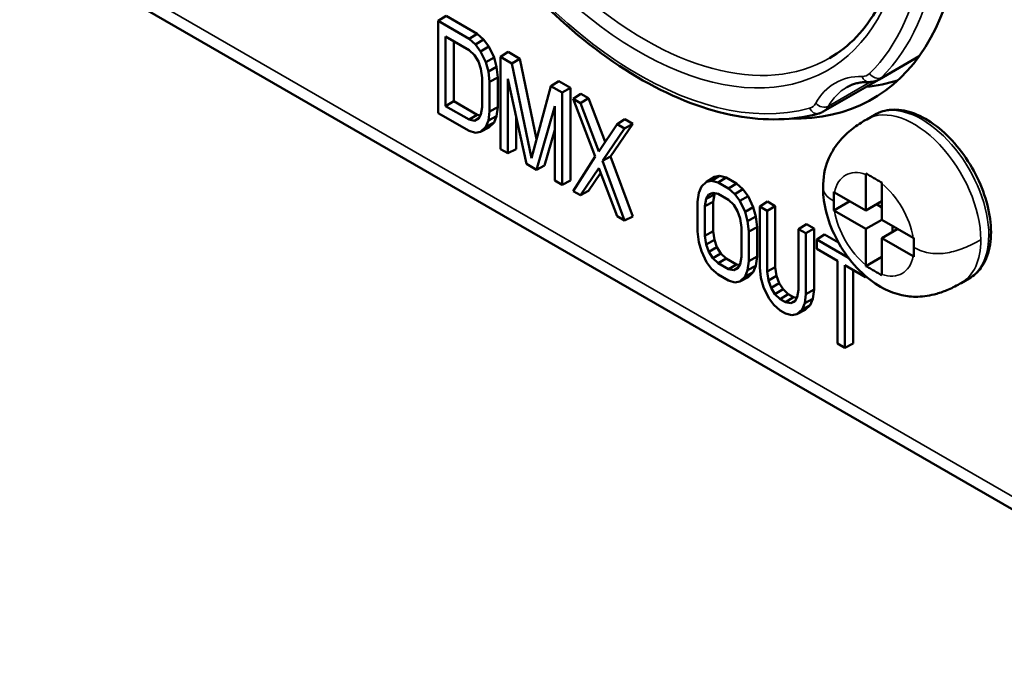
# Model space of a CAD drawing. Header units: millimetres. Extents: x 10 to 634, y 10 to 422.
# Tile 79 of 97: x 338 to 365, y 314 to 332. Entities that reach past the tile are written whole.
import ezdxf

# ---------------------------------------------------------------- set-up
doc = ezdxf.new("R2010")
doc.units = ezdxf.units.MM
doc.header["$LTSCALE"] = 2
doc.layers.add('Visible (ANSI)', color=7, linetype='Continuous', lineweight=50)
doc.layers.add('Visible Narrow (ANSI)', color=7, linetype='Continuous', lineweight=35)

msp = doc.modelspace()

# ---------------------------------------------------------------- linework, layer by layer
at = {"layer": 'Visible (ANSI)'}
for p, q in [((372.104, 314.424), (338.976, 333.55)), ((349.754, 331.734), (349.548, 331.602)), ((349.548, 331.602), (350.364, 331.13)), ((349.548, 329.165), (349.548, 331.602)), ((349.754, 331.734), (350.577, 331.259)), ((350.577, 331.259), (350.364, 331.13)), ((350.577, 331.259), (350.749, 331.108)), ((350.366, 330.829), (349.742, 331.189)), ((349.742, 331.189), (349.742, 329.352)), ((349.96, 331.064), (349.96, 329.478)), ((350.364, 331.13), (350.534, 330.98)), ((350.749, 331.108), (350.534, 330.98)), ((350.534, 330.98), (350.67, 330.799)), ((350.749, 331.108), (350.886, 330.924)), ((350.505, 330.696), (350.366, 330.829)), ((350.886, 330.924), (350.67, 330.799)), ((350.67, 330.799), (350.806, 330.514)), ((350.886, 330.924), (351.023, 330.636)), ((351.4, 330.784), (351.193, 330.651)), ((351.4, 330.784), (351.709, 330.605)), ((350.61, 330.53), (350.505, 330.696)), ((350.679, 330.332), (350.61, 330.53)), ((351.023, 330.636), (350.806, 330.514)), ((350.806, 330.514), (350.874, 330.267)), ((351.023, 330.636), (351.091, 330.388)), ((351.193, 330.651), (351.492, 330.479)), ((351.193, 328.215), (351.193, 330.651)), ((351.709, 330.605), (351.492, 330.479)), ((351.492, 330.479), (352.011, 327.973)), ((351.709, 330.605), (352.148, 328.479)), ((361.205, 330.056), (362.267, 330.669)), ((350.713, 330.102), (350.679, 330.332)), ((351.091, 330.388), (350.874, 330.267)), ((350.874, 330.267), (350.908, 329.988)), ((351.091, 330.388), (351.126, 330.108)), ((350.713, 329.319), (350.713, 330.102)), ((351.126, 330.108), (350.908, 329.988)), ((350.908, 329.988), (350.908, 329.208)), ((351.126, 330.108), (351.126, 329.326)), ((351.388, 330.07), (351.388, 328.102)), ((351.878, 327.82), (351.388, 330.07)), ((352.737, 330.012), (352.529, 329.88)), ((352.737, 330.012), (353.046, 329.833)), ((361.205, 330.056), (359.73, 329.204)), ((352.011, 327.973), (352.529, 329.88)), ((352.529, 329.88), (352.828, 329.708)), ((353.046, 329.833), (352.828, 329.708)), ((352.828, 329.708), (352.828, 327.271)), ((353.046, 329.833), (353.046, 327.384)), ((353.32, 329.675), (353.117, 329.541)), ((353.32, 329.675), (353.526, 329.556)), ((349.96, 329.478), (349.742, 329.352)), ((349.96, 329.478), (350.577, 329.122)), ((353.697, 328.014), (353.117, 329.541)), ((353.117, 329.541), (353.31, 329.429)), ((353.526, 329.556), (353.31, 329.429)), ((353.31, 329.429), (353.794, 328.153)), ((353.526, 329.556), (353.962, 328.404)), ((350.364, 328.693), (349.548, 329.165)), ((349.742, 329.352), (350.366, 328.992)), ((350.679, 329.129), (350.713, 329.319)), ((350.908, 329.208), (350.874, 328.968)), ((351.126, 329.326), (350.908, 329.208)), ((351.126, 329.326), (351.091, 329.086)), ((352.633, 329.351), (352.144, 327.666)), ((352.633, 327.383), (352.633, 329.351)), ((350.577, 329.122), (350.366, 328.992)), ((350.366, 328.992), (350.505, 328.965)), ((350.627, 329.041), (350.505, 328.965)), ((350.505, 328.965), (350.61, 329.011)), ((350.577, 329.122), (350.665, 329.105)), ((350.61, 329.011), (350.679, 329.129)), ((350.874, 328.968), (350.806, 328.8)), ((351.023, 328.917), (350.806, 328.8)), ((351.091, 329.086), (350.874, 328.968)), ((351.023, 328.917), (350.886, 328.787)), ((351.091, 329.086), (351.023, 328.917)), ((351.606, 329.07), (351.606, 328.215)), ((354.691, 328.883), (354.108, 328.021)), ((354.486, 329.002), (354.277, 328.871)), ((354.691, 328.883), (354.47, 328.76)), ((354.486, 329.002), (354.691, 328.883)), ((360.879, 329), (361.091, 329.122)), ((350.534, 328.647), (350.364, 328.693)), ((350.67, 328.672), (350.534, 328.647)), ((350.806, 328.8), (350.67, 328.672)), ((350.886, 328.787), (350.67, 328.672)), ((352.633, 328.72), (352.36, 327.78)), ((353.794, 328.153), (354.277, 328.871)), ((354.47, 328.76), (353.89, 327.902)), ((354.277, 328.871), (354.47, 328.76)), ((351.388, 328.102), (351.193, 328.215)), ((351.606, 328.215), (351.388, 328.102)), ((353.117, 327.104), (353.697, 328.014)), ((354.108, 328.021), (353.89, 327.902)), ((353.89, 327.902), (354.47, 326.323)), ((354.108, 328.021), (354.691, 326.434)), ((352.144, 327.666), (351.878, 327.82)), ((352.36, 327.78), (352.144, 327.666)), ((353.794, 327.711), (353.31, 326.993)), ((354.277, 326.435), (353.794, 327.711)), ((352.828, 327.271), (352.633, 327.383)), ((353.046, 327.384), (352.828, 327.271)), ((353.843, 327.579), (353.526, 327.107)), ((356.507, 327.222), (356.643, 327.351)), ((356.851, 327.48), (356.643, 327.351)), ((356.643, 327.351), (356.779, 327.375)), ((356.988, 327.505), (356.779, 327.375)), ((356.779, 327.375), (356.948, 327.329)), ((356.851, 327.48), (356.988, 327.505)), ((357.16, 327.458), (356.948, 327.329)), ((356.948, 327.329), (357.221, 327.171)), ((356.988, 327.505), (357.16, 327.458)), ((357.16, 327.458), (357.434, 327.3)), ((360.856, 327.545), (360.856, 326.59)), ((353.31, 326.993), (353.117, 327.104)), ((353.526, 327.107), (353.31, 326.993)), ((356.439, 327.055), (356.507, 327.222)), ((357.434, 327.3), (357.221, 327.171)), ((357.221, 327.171), (357.391, 327.022)), ((357.605, 327.149), (357.391, 327.022)), ((357.434, 327.3), (357.605, 327.149)), ((357.605, 327.149), (357.743, 326.965)), ((360.029, 327.067), (360.856, 326.59)), ((361.28, 326.345), (361.28, 327.3)), ((356.405, 326.815), (356.439, 327.055)), ((356.405, 326.034), (356.405, 326.815)), ((356.634, 326.894), (356.599, 326.704)), ((356.817, 326.822), (356.599, 326.704)), ((356.703, 327.012), (356.634, 326.894)), ((356.851, 327.011), (356.634, 326.894)), ((356.808, 327.057), (356.703, 327.012)), ((356.947, 327.03), (356.808, 327.057)), ((356.851, 327.011), (356.817, 326.822)), ((356.817, 326.822), (356.817, 326.041)), ((356.871, 327.045), (356.851, 327.011)), ((357.223, 326.871), (356.947, 327.03)), ((357.362, 326.737), (357.223, 326.871)), ((357.391, 327.022), (357.527, 326.84)), ((357.743, 326.965), (357.527, 326.84)), ((357.527, 326.84), (357.663, 326.555)), ((357.743, 326.965), (357.88, 326.678)), ((358.257, 326.825), (358.05, 326.693)), ((358.257, 326.825), (358.463, 326.706)), ((360.008, 326.59), (360.432, 326.835)), ((360.856, 326.59), (361.28, 326.835)), ((361.563, 327.02), (361.563, 327.02)), ((356.599, 326.704), (356.599, 325.921)), ((357.466, 326.571), (357.362, 326.737)), ((357.536, 326.373), (357.466, 326.571)), ((357.88, 326.678), (357.663, 326.555)), ((357.663, 326.555), (357.731, 326.309)), ((357.88, 326.678), (357.948, 326.43)), ((358.05, 325.084), (358.05, 326.693)), ((358.05, 326.693), (358.245, 326.58)), ((358.463, 326.706), (358.245, 326.58)), ((358.245, 326.58), (358.245, 324.971)), ((358.463, 326.706), (358.463, 325.09)), ((360.029, 326.577), (360.856, 326.1)), ((361.139, 326.753), (361.28, 326.671)), ((354.47, 326.323), (354.277, 326.435)), ((354.691, 326.434), (354.47, 326.323)), ((357.57, 326.143), (357.536, 326.373)), ((357.948, 326.43), (357.731, 326.309)), ((357.731, 326.309), (357.765, 326.03)), ((357.948, 326.43), (357.983, 326.149)), ((360.856, 326.1), (361.28, 326.345)), ((362.107, 325.867), (361.28, 326.345)), ((356.439, 325.755), (356.405, 326.034)), ((356.817, 326.041), (356.599, 325.921)), ((356.817, 326.041), (356.851, 325.812)), ((357.57, 325.36), (357.57, 326.143)), ((357.983, 326.149), (357.765, 326.03)), ((357.765, 326.03), (357.765, 325.249)), ((357.983, 326.149), (357.983, 325.368)), ((359.285, 326.231), (359.079, 326.099)), ((359.079, 326.099), (359.273, 325.987)), ((359.079, 324.489), (359.079, 326.099)), ((359.491, 326.112), (359.273, 325.987)), ((359.285, 326.231), (359.491, 326.112)), ((359.491, 326.112), (359.491, 324.497)), ((360.856, 326.1), (360.856, 325.145)), ((361.28, 325.855), (361.705, 326.1)), ((361.563, 326.181), (361.563, 326.018)), ((362.006, 326.252), (362.006, 326.252)), ((356.599, 325.921), (356.634, 325.691)), ((356.851, 325.812), (356.634, 325.691)), ((356.851, 325.812), (356.92, 325.616)), ((359.273, 325.987), (359.273, 324.378)), ((359.765, 325.954), (359.559, 325.822)), ((359.559, 325.822), (360.395, 325.339)), ((359.559, 325.574), (359.559, 325.822)), ((359.765, 325.954), (360.132, 325.742)), ((361.28, 324.9), (361.28, 325.855)), ((362.107, 325.377), (361.28, 325.855)), ((356.507, 325.509), (356.439, 325.755)), ((356.643, 325.223), (356.507, 325.509)), ((356.634, 325.691), (356.703, 325.492)), ((356.92, 325.616), (356.703, 325.492)), ((356.92, 325.616), (357.023, 325.453)), ((360.107, 325.257), (359.559, 325.574)), ((356.703, 325.492), (356.808, 325.326)), ((357.023, 325.453), (356.808, 325.326)), ((356.808, 325.326), (356.947, 325.193)), ((357.16, 325.321), (356.947, 325.193)), ((357.023, 325.453), (357.16, 325.321)), ((357.16, 325.321), (357.434, 325.163)), ((357.536, 325.17), (357.57, 325.36)), ((357.765, 325.249), (357.731, 325.009)), ((357.983, 325.368), (357.765, 325.249)), ((357.983, 325.368), (357.948, 325.127)), ((360.107, 323.068), (360.107, 325.257)), ((360.856, 325.12), (361.28, 325.365)), ((356.779, 325.042), (356.643, 325.223)), ((356.948, 324.892), (356.779, 325.042)), ((356.947, 325.193), (357.223, 325.034)), ((357.434, 325.163), (357.223, 325.034)), ((357.223, 325.034), (357.362, 325.006)), ((357.484, 325.082), (357.362, 325.006)), ((357.362, 325.006), (357.466, 325.052)), ((357.434, 325.163), (357.522, 325.146)), ((357.466, 325.052), (357.536, 325.17)), ((357.731, 325.009), (357.663, 324.841)), ((357.948, 325.127), (357.731, 325.009)), ((357.948, 325.127), (357.88, 324.958)), ((358.084, 324.805), (358.05, 325.084)), ((358.463, 325.09), (358.245, 324.971)), ((358.463, 325.09), (358.497, 324.862)), ((360.302, 325.145), (360.302, 322.956)), ((360.85, 324.828), (360.302, 325.145)), ((360.52, 325.019), (360.52, 323.069)), ((357.221, 324.735), (356.948, 324.892)), ((357.391, 324.688), (357.221, 324.735)), ((357.663, 324.841), (357.527, 324.713)), ((357.743, 324.829), (357.527, 324.713)), ((357.88, 324.958), (357.663, 324.841)), ((357.88, 324.958), (357.743, 324.829)), ((358.152, 324.559), (358.084, 324.805)), ((358.245, 324.971), (358.279, 324.741)), ((358.497, 324.862), (358.279, 324.741)), ((358.279, 324.741), (358.349, 324.542)), ((358.497, 324.862), (358.565, 324.666)), ((360.85, 324.85), (360.85, 324.828)), ((360.866, 324.836), (360.85, 324.828)), ((363.379, 324.67), (363.591, 324.792)), ((357.527, 324.713), (357.391, 324.688)), ((358.289, 324.273), (358.152, 324.559)), ((358.565, 324.666), (358.349, 324.542)), ((358.349, 324.542), (358.453, 324.376)), ((358.668, 324.503), (358.453, 324.376)), ((358.565, 324.666), (358.668, 324.503)), ((358.668, 324.503), (358.805, 324.371)), ((359.044, 324.299), (359.079, 324.489)), ((359.491, 324.497), (359.273, 324.378)), ((359.491, 324.497), (359.457, 324.256)), ((358.424, 324.092), (358.289, 324.273)), ((358.453, 324.376), (358.592, 324.243)), ((358.805, 324.371), (358.592, 324.243)), ((358.592, 324.243), (358.731, 324.163)), ((358.943, 324.292), (358.731, 324.163)), ((358.805, 324.371), (358.943, 324.292)), ((358.993, 324.211), (358.87, 324.135)), ((358.943, 324.292), (359.03, 324.275)), ((358.975, 324.181), (359.044, 324.299)), ((359.273, 324.378), (359.239, 324.138)), ((359.457, 324.256), (359.239, 324.138)), ((359.457, 324.256), (359.388, 324.087)), ((358.594, 323.942), (358.424, 324.092)), ((358.73, 323.864), (358.594, 323.942)), ((358.731, 324.163), (358.87, 324.135)), ((358.87, 324.135), (358.975, 324.181)), ((359.171, 323.97), (359.035, 323.842)), ((359.251, 323.958), (359.035, 323.842)), ((359.239, 324.138), (359.171, 323.97)), ((359.388, 324.087), (359.171, 323.97)), ((359.388, 324.087), (359.251, 323.958)), ((358.9, 323.817), (358.73, 323.864)), ((359.035, 323.842), (358.9, 323.817)), ((360.302, 322.956), (360.107, 323.068)), ((360.52, 323.069), (360.302, 322.956))]:
    msp.add_line(p, q, dxfattribs=at)
for centre, start_param, end_param in [((355.411, 339.286), 5.945386, 8.485703), ((356.825, 340.103), 6.029756, 6.157144)]:
    msp.add_ellipse(centre, major_axis=(5.625, -9.743), ratio=0.57735, start_param=start_param, end_param=end_param, dxfattribs=at)
for points, knots in [([(359.613, 329.155), (358.942, 328.969), (358.201, 328.95), (356.628, 329.239), (355.792, 329.559), (354.119, 330.51), (353.282, 331.144), (351.697, 332.657), (350.949, 333.536), (349.617, 335.449), (349.032, 336.482), (348.083, 338.601), (347.72, 339.687), (347.25, 341.804), (347.145, 342.835), (347.208, 344.74), (347.377, 345.614), (347.939, 347.005), (348.295, 347.555), (348.738, 347.99)], [0.933414, 0.933414, 0.933414, 0.933414, 1.24242, 1.24242, 1.562785, 1.562785, 1.886628, 1.886628, 2.210048, 2.210048, 2.532953, 2.532953, 2.855885, 2.855885, 3.179371, 3.179371, 3.503161, 3.503161, 3.778975, 3.778975, 3.778975, 3.778975]), ([(359.897, 330.618), (360.418, 330.918), (360.851, 331.372), (361.488, 332.535), (361.699, 333.233), (361.88, 334.8), (361.856, 335.663), (361.578, 337.477), (361.325, 338.427), (360.612, 340.321), (360.152, 341.263), (359.071, 343.041), (358.451, 343.876), (357.398, 345.042), (356.996, 345.437), (356.585, 345.794)], [5.497787, 5.497787, 5.497787, 5.497787, 5.835306, 5.835306, 6.158673, 6.158673, 6.474659, 6.474659, 6.790589, 6.790589, 7.107249, 7.107249, 7.424143, 7.424143, 7.607296, 7.607296, 7.607296, 7.607296]), ([(360.932, 329.987), (360.887, 329.988), (360.843, 329.987), (360.757, 329.98), (360.716, 329.974), (360.635, 329.959), (360.596, 329.949), (360.519, 329.926), (360.483, 329.913), (360.411, 329.882), (360.377, 329.865), (360.343, 329.845)], [2.0223001, 2.0223001, 2.0223001, 2.0223001, 2.089079, 2.089079, 2.1558579, 2.1558579, 2.2226367, 2.2226367, 2.2894156, 2.2894156, 2.3561945, 2.3561945, 2.3561945, 2.3561945]), ([(361.205, 330.056), (361.188, 330.046), (361.171, 330.038), (361.136, 330.022), (361.118, 330.016), (361.081, 330.005), (361.063, 330), (361.025, 329.993), (361.007, 329.991), (360.969, 329.988), (360.951, 329.987), (360.932, 329.987)], [0.7853982, 0.7853982, 0.7853982, 0.7853982, 0.852177, 0.852177, 0.9189559, 0.9189559, 0.9857348, 0.9857348, 1.0525137, 1.0525137, 1.1192925, 1.1192925, 1.1192925, 1.1192925]), ([(359.613, 329.155), (359.621, 329.157), (359.629, 329.16), (359.645, 329.165), (359.653, 329.168), (359.669, 329.174), (359.677, 329.178), (359.692, 329.185), (359.7, 329.188), (359.715, 329.196), (359.723, 329.2), (359.73, 329.204)], [5.3497711, 5.3497711, 5.3497711, 5.3497711, 5.3793743, 5.3793743, 5.4089775, 5.4089775, 5.4385807, 5.4385807, 5.4681839, 5.4681839, 5.4977871, 5.4977871, 5.4977871, 5.4977871]), ([(361.091, 329.122), (361.225, 329.2), (361.378, 329.244), (361.709, 329.265), (361.888, 329.238), (362.263, 329.113), (362.46, 329.009), (362.844, 328.734), (363.031, 328.563), (363.373, 328.173), (363.529, 327.955), (363.796, 327.493), (363.907, 327.25), (364.074, 326.761), (364.13, 326.515), (364.178, 326.042), (364.17, 325.815), (364.086, 325.406), (364.011, 325.223), (363.816, 324.957), (363.711, 324.861), (363.591, 324.792)], [0.785398, 0.785398, 0.785398, 0.785398, 1.06302, 1.06302, 1.362051, 1.362051, 1.689949, 1.689949, 2.023561, 2.023561, 2.355068, 2.355068, 2.685512, 2.685512, 3.017, 3.017, 3.350595, 3.350595, 3.678478, 3.678478, 3.926991, 3.926991, 3.926991, 3.926991]), ([(359.725, 327.194), (359.725, 327.447), (359.766, 327.696), (359.903, 328.031), (359.954, 328.13), (360.11, 328.373), (360.235, 328.516), (360.485, 328.74), (360.608, 328.831), (360.781, 328.942), (360.83, 328.971), (360.879, 329)], [0, 0, 0, 0, 0.0833162, 0.0833162, 0.1186386, 0.1186386, 0.1743353, 0.1743353, 0.2195117, 0.2195117, 0.2370338, 0.2370338, 0.2370338, 0.2370338]), ([(360.856, 327.545), (360.856, 327.549), (360.856, 327.553), (360.856, 327.557), (360.856, 327.561), (360.856, 327.566), (360.856, 327.57)], [0, 0, 0, 0, 0.5, 0.5, 0.5, 0.9999853, 0.9999853, 0.9999853, 0.9999853]), ([(361.28, 327.325), (361.245, 327.345), (361.208, 327.367), (361.139, 327.406), (361.104, 327.427), (361.033, 327.467), (360.997, 327.488), (360.929, 327.528), (360.891, 327.549), (360.856, 327.57)], [0.00000304, 0.00000304, 0.00000304, 0.00000304, 0.01481372, 0.01481372, 0.03051793, 0.03051793, 0.04622376, 0.04622376, 0.06103537, 0.06103537, 0.06103537, 0.06103537]), ([(361.28, 327.325), (361.28, 327.321), (361.28, 327.316), (361.28, 327.312), (361.28, 327.308), (361.28, 327.304), (361.28, 327.3)], [0.0000147, 0.0000147, 0.0000147, 0.0000147, 0.5, 0.5, 0.5, 1, 1, 1, 1]), ([(363.379, 324.67), (363.27, 324.607), (363.157, 324.548), (362.939, 324.454), (362.835, 324.416), (362.564, 324.338), (362.392, 324.311), (362.085, 324.304), (361.944, 324.318), (361.639, 324.385), (361.476, 324.446), (361.121, 324.632), (360.93, 324.771), (360.568, 325.112), (360.396, 325.321), (360.112, 325.761), (359.994, 325.995), (359.821, 326.464), (359.763, 326.704), (359.729, 327.024), (359.725, 327.109), (359.725, 327.194)], [0, 0, 0, 0, 0.0386803, 0.0386803, 0.0714986, 0.0714986, 0.1233914, 0.1233914, 0.1688781, 0.1688781, 0.2268565, 0.2268565, 0.3019716, 0.3019716, 0.3824403, 0.3824403, 0.4591674, 0.4591674, 0.5349405, 0.5349405, 0.5628932, 0.5628932, 0.5628932, 0.5628932]), ([(360.008, 327.08), (360.008, 327.04), (360.007, 327), (360.007, 326.959), (360.007, 326.918), (360.007, 326.877), (360.007, 326.835)], [0.0000002, 0.0000002, 0.0000002, 0.0000002, 0.5, 0.5, 0.5, 1, 1, 1, 1]), ([(360.008, 327.08), (360.011, 327.078), (360.015, 327.076), (360.018, 327.074), (360.022, 327.071), (360.025, 327.069), (360.029, 327.067)], [0.0000074, 0.0000074, 0.0000074, 0.0000074, 0.5, 0.5, 0.5, 1, 1, 1, 1]), ([(360.007, 326.835), (360.007, 326.793), (360.007, 326.751), (360.007, 326.711), (360.007, 326.67), (360.008, 326.629), (360.008, 326.59)], [0, 0, 0, 0, 0.5, 0.5, 0.5, 0.9999998, 0.9999998, 0.9999998, 0.9999998]), ([(360.029, 326.577), (360.025, 326.579), (360.022, 326.582), (360.018, 326.584), (360.015, 326.586), (360.011, 326.588), (360.008, 326.59)], [0, 0, 0, 0, 0.5, 0.5, 0.5, 0.9999926, 0.9999926, 0.9999926, 0.9999926]), ([(362.107, 325.867), (362.111, 325.865), (362.115, 325.863), (362.118, 325.861), (362.122, 325.859), (362.125, 325.857), (362.129, 325.855)], [0, 0, 0, 0, 0.5, 0.5, 0.5, 0.9999926, 0.9999926, 0.9999926, 0.9999926]), ([(362.129, 325.61), (362.129, 325.652), (362.129, 325.693), (362.129, 325.734), (362.129, 325.775), (362.129, 325.815), (362.129, 325.855)], [0, 0, 0, 0, 0.5, 0.5, 0.5, 0.9999998, 0.9999998, 0.9999998, 0.9999998]), ([(362.129, 325.365), (362.129, 325.405), (362.129, 325.445), (362.129, 325.486), (362.129, 325.527), (362.129, 325.568), (362.129, 325.61)], [0.0000002, 0.0000002, 0.0000002, 0.0000002, 0.5, 0.5, 0.5, 1, 1, 1, 1]), ([(362.129, 325.365), (362.125, 325.367), (362.122, 325.369), (362.118, 325.371), (362.115, 325.373), (362.111, 325.375), (362.107, 325.377)], [0.0000074, 0.0000074, 0.0000074, 0.0000074, 0.5, 0.5, 0.5, 1, 1, 1, 1]), ([(360.856, 325.12), (360.856, 325.124), (360.856, 325.128), (360.856, 325.132), (360.856, 325.137), (360.856, 325.141), (360.856, 325.145)], [0.0000147, 0.0000147, 0.0000147, 0.0000147, 0.5, 0.5, 0.5, 1, 1, 1, 1]), ([(360.856, 325.12), (360.891, 325.1), (360.929, 325.078), (360.997, 325.038), (361.033, 325.018), (361.103, 324.977), (361.139, 324.957), (361.208, 324.917), (361.245, 324.895), (361.28, 324.875)], [0.00000304, 0.00000304, 0.00000304, 0.00000304, 0.01481372, 0.01481372, 0.03051793, 0.03051793, 0.04622376, 0.04622376, 0.06103537, 0.06103537, 0.06103537, 0.06103537]), ([(361.28, 324.9), (361.28, 324.896), (361.28, 324.892), (361.28, 324.887), (361.28, 324.883), (361.28, 324.879), (361.28, 324.875)], [0, 0, 0, 0, 0.5, 0.5, 0.5, 0.9999853, 0.9999853, 0.9999853, 0.9999853])]:
    msp.add_open_spline(points, degree=3, knots=knots, dxfattribs=at)
at = {"layer": 'Visible Narrow (ANSI)'}
for p, q in [((372.338, 314.627), (338.479, 334.175)), ((361.273, 330.108), (362.282, 330.69)), ((359.867, 329.347), (360.978, 329.988))]:
    msp.add_line(p, q, dxfattribs=at)
for centre, major_axis, ratio, start_param, end_param in [((354.846, 338.96), (5.375, -9.31), 0.57735, 3.289609, 6.135169), ((354.846, 338.96), (-5, 8.66), 0.57735, 6.223423, 11.529029), ((355.022, 339.062), (-4.875, 8.444), 0.57735, 0, 3.141593), ((355.022, 339.062), (5.5, -9.526), 0.57735, 0.148016, 2.126918), ((354.846, 338.96), (5.375, -9.31), 0.57735, 0.148016, 2.119156), ((354.846, 338.96), (3.8, -6.582), 0.57735, 2.910837, 8.440967), ((360.528, 330.82), (0.375, -0.65), 0.57735, 5.949291, 6.431201), ((361.131, 330.311), (0.175, -0.178), 0.807569, 4.506774, 6.07757), ((361.917, 326.712), (-1.875, 3.248), 0.57735, 5.949291, 6.61708), ((360.936, 330.237), (-0.004, -0.25), 0.771404, 5.14639, 6.283185), ((360.705, 330.922), (0.5, -0.866), 0.57735, 0, 0.148016), ((362.093, 326.814), (-1.75, 3.031), 0.57735, 0, 0.333894), ((359.054, 329.968), (0.375, -0.65), 0.57735, 6.135169, 6.61708), ((359.708, 329.528), (-0.219, 0.121), 0.771404, 1.136795, 2.707591), ((362.341, 326.957), (1.25, -2.165), 0.57735, 0, 3.141593), ((359.546, 329.396), (0.067, -0.241), 0.807569, 4.918004, 6.283185), ((359.23, 330.07), (0.5, -0.866), 0.57735, 0, 0.333894), ((362.129, 326.835), (-1.25, 2.165), 0.57735, 3.926991, 6.283166), ((361.068, 326.222), (-0.75, 1.299), 0.57735, 5.699145, 6.867226), ((361.068, 326.222), (-0.75, 1.299), 0.57735, 4.128349, 5.296429), ((361.068, 326.222), (0.75, -1.299), 0.57735, 4.128349, 5.296429), ((362.129, 326.835), (1.25, -2.165), 0.57735, 0.000019, 0.785398), ((361.068, 326.222), (0.75, -1.299), 0.57735, 5.699145, 6.867226)]:
    msp.add_ellipse(centre, major_axis=major_axis, ratio=ratio, start_param=start_param, end_param=end_param, dxfattribs=at)
for points, knots in [([(360.007, 326.835), (359.934, 326.877), (359.877, 326.92), (359.834, 326.962), (359.792, 327.005), (359.763, 327.047), (359.746, 327.09), (359.731, 327.125), (359.725, 327.159), (359.725, 327.194)], [0, 0, 0, 0, 0.125, 0.125, 0.125, 0.25, 0.25, 0.25, 0.3522149, 0.3522149, 0.3522149, 0.3522149]), ([(362.129, 325.61), (362.202, 325.567), (362.276, 325.535), (362.35, 325.51), (362.423, 325.485), (362.497, 325.469), (362.571, 325.459), (362.644, 325.449), (362.718, 325.445), (362.792, 325.447), (362.865, 325.449), (362.939, 325.457), (363.012, 325.469), (363.16, 325.494), (363.307, 325.538), (363.455, 325.597), (363.602, 325.656), (363.749, 325.729), (363.897, 325.814)], [0, 0, 0, 0, 0.125, 0.125, 0.125, 0.25, 0.25, 0.25, 0.375, 0.375, 0.375, 0.4998657, 0.4998657, 0.4998657, 0.75, 0.75, 0.75, 1, 1, 1, 1])]:
    msp.add_open_spline(points, degree=3, knots=knots, dxfattribs=at)

doc.saveas('drawing.dxf')
